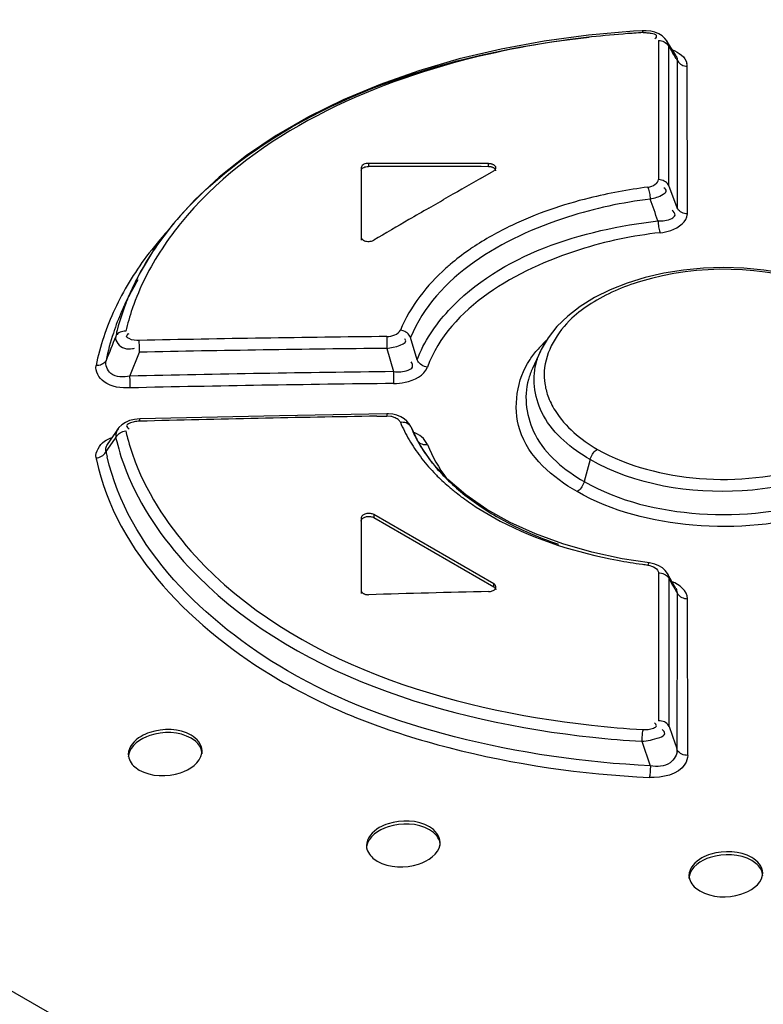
# Model space of a CAD drawing. Header units: inches. Extents: x 0 to 117, y 0 to 83.
# Tile 24 of 57: x 102.354 to 102.751, y 23.231 to 23.757. Entities that reach past the tile are written whole.
import ezdxf

# ---------------------------------------------------------------- set-up
doc = ezdxf.new("R2010")
doc.units = ezdxf.units.IN
doc.header["$LTSCALE"] = 6.4311023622
doc.header["$MEASUREMENT"] = 0
doc.layers.get('0').update_dxf_attribs({"linetype": 'CONTINUOUS'})

msp = doc.modelspace()

# ---------------------------------------------------------------- linework, layer by layer
at = {"color": 7, "linetype": 'CONTINUOUS'}
for p, q in [((100.9931259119, 24.021234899), (102.7650760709, 22.9982221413)), ((102.6812491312, 23.7505330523), (102.6572492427, 23.7484275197)), ((102.6858972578, 23.7508140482), (102.6812491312, 23.7505330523)), ((102.688130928, 23.7508191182), (102.685897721, 23.7508140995)), ((102.6947613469, 23.7491691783), (102.6927361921, 23.7499931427)), ((102.6947169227, 23.745609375), (102.6947150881, 23.7374258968)), ((102.696543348, 23.7480791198), (102.6947613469, 23.7491691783)), ((102.6980369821, 23.7467509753), (102.696543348, 23.7480791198)), ((102.6991880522, 23.7452328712), (102.6980369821, 23.7467509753)), ((102.7040519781, 23.7373894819), (102.6991477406, 23.7452983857)), ((102.6992135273, 23.7451905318), (102.6991477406, 23.7452983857)), ((102.6998088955, 23.7439578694), (102.699327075, 23.7451932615)), ((102.7001179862, 23.7423846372), (102.6998088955, 23.7439578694)), ((102.7001216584, 23.7373885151), (102.7001179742, 23.7423847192)), ((102.7001179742, 23.7423847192), (102.7021105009, 23.7391815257)), ((102.6947150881, 23.7374258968), (102.69471323, 23.7292259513)), ((102.7001240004, 23.7342027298), (102.7001216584, 23.7373885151)), ((102.7001359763, 23.7177903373), (102.7001240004, 23.7342027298)), ((102.7040117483, 23.7373696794), (102.7045680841, 23.7360252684)), ((102.7041066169, 23.735954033), (102.7046065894, 23.7351406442)), ((102.7045680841, 23.7360252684), (102.7046044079, 23.735155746)), ((102.7046044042, 23.7351556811), (102.7046023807, 23.7264663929)), ((102.69471323, 23.7292259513), (102.6947113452, 23.7210095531)), ((102.7100520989, 23.6530888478), (102.7099946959, 23.7319247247)), ((102.7046023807, 23.7264663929), (102.7045859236, 23.6562913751)), ((102.6947113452, 23.7210095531), (102.6946994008, 23.671366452)), ((102.7001712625, 23.6681664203), (102.7001359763, 23.7177903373)), ((102.5359523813, 23.6777838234), (102.5359526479, 23.6390396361)), ((102.5398893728, 23.6800568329), (102.5398893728, 23.6784495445)), ((102.6039187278, 23.6782796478), (102.6039187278, 23.6798869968)), ((102.5995883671, 23.6719783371), (102.6055681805, 23.6753814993)), ((102.6055681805, 23.6753814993), (102.6067026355, 23.6760259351)), ((102.7045859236, 23.6562913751), (102.7001697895, 23.668160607)), ((102.5782453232, 23.6597457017), (102.5798828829, 23.6606890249)), ((102.5721192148, 23.6562097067), (102.5782453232, 23.6597457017)), ((102.4174213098, 23.6208180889), (102.4136933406, 23.6133287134)), ((102.413624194, 23.6131785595), (102.4093813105, 23.6039805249)), ((102.5496616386, 23.5876293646), (102.5497104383, 23.5812983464)), ((102.5657737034, 23.5751503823), (102.5623280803, 23.5871700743)), ((102.4175020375, 23.584447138), (102.4174963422, 23.5855569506)), ((102.4175180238, 23.5830742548), (102.4175020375, 23.584447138)), ((102.4175425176, 23.5815728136), (102.4175180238, 23.5830742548)), ((102.4175915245, 23.579268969), (102.4175425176, 23.5815728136)), ((102.4124897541, 23.566504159), (102.4176099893, 23.5792619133)), ((102.5497104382, 23.5812983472), (102.5532099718, 23.5688903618)), ((102.631618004, 23.5797196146), (102.6274070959, 23.5705905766)), ((102.412543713, 23.5641580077), (102.4124895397, 23.5665041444)), ((102.5531945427, 23.5688860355), (102.5532477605, 23.5625583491)), ((102.4125811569, 23.5619790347), (102.412543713, 23.5641580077)), ((102.4922631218, 23.5453191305), (102.4177207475, 23.5436176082)), ((102.5496111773, 23.5463481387), (102.4922631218, 23.5453191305)), ((102.5442589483, 23.5451094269), (102.5495887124, 23.5451964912)), ((102.5496110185, 23.5463481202), (102.5495887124, 23.5451964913)), ((102.5517543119, 23.5449713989), (102.5495887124, 23.5451964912)), ((102.5550002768, 23.5456220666), (102.5528091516, 23.5461244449)), ((102.557068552, 23.5448179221), (102.5550002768, 23.5456220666)), ((102.5588730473, 23.5437592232), (102.557068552, 23.5448179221)), ((102.5623537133, 23.5395436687), (102.5615416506, 23.5410440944)), ((102.5616120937, 23.5406088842), (102.562034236, 23.5401011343)), ((102.5623536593, 23.5395434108), (102.5622170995, 23.5398523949)), ((102.5623537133, 23.5395436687), (102.5636439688, 23.5365706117)), ((102.562356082, 23.5395447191), (102.5648893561, 23.5342469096)), ((102.4047890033, 23.5364275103), (102.4003723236, 23.5299677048)), ((102.4060597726, 23.538269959), (102.4047890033, 23.5364275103)), ((102.4049562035, 23.5352876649), (102.4049321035, 23.5336821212)), ((102.5636439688, 23.5365706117), (102.5636521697, 23.53655285)), ((102.5675466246, 23.5292832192), (102.5636521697, 23.53655285)), ((102.3997360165, 23.5262717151), (102.4043556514, 23.5328876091)), ((102.5657626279, 23.5324259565), (102.5655676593, 23.5328845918)), ((102.5740778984, 23.5201006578), (102.5675466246, 23.5292832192)), ((102.582201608, 23.5113157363), (102.5740778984, 23.5201006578)), ((102.6581510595, 23.5220010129), (102.6550086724, 23.5102173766)), ((102.5918660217, 23.5030341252), (102.582201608, 23.5113157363)), ((102.6029741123, 23.4953601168), (102.5918660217, 23.5030341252)), ((102.5426745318, 23.4925738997), (102.5426745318, 23.4909653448)), ((102.6067042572, 23.4556071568), (102.5426745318, 23.4925738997)), ((102.5359537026, 23.4907438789), (102.5359539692, 23.4504959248)), ((102.5426745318, 23.4909653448), (102.6067042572, 23.4539986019)), ((102.6436083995, 23.4768877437), (102.628985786, 23.482215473)), ((102.6897725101, 23.4667703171), (102.6753294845, 23.468985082)), ((102.6948143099, 23.4653026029), (102.6927258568, 23.4661316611)), ((102.6946412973, 23.461452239), (102.6946386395, 23.4527450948)), ((102.6994138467, 23.4611969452), (102.6982686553, 23.4627451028)), ((102.7039661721, 23.453137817), (102.699521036, 23.4610130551)), ((102.6995869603, 23.460893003), (102.699521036, 23.4610130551)), ((102.7001541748, 23.4595845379), (102.6997804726, 23.4609338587)), ((102.6067042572, 23.4539986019), (102.6067042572, 23.4556071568)), ((102.7003070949, 23.457148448), (102.7003063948, 23.4583265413)), ((102.7003063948, 23.4583265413), (102.7022004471, 23.4549561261)), ((102.7003094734, 23.4531375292), (102.7003070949, 23.457148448)), ((102.5359539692, 23.4521051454), (102.5359887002, 23.4517920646)), ((102.6946386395, 23.4527450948), (102.6946359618, 23.444022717)), ((102.7003115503, 23.4496244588), (102.7003094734, 23.4531375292)), ((102.7045388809, 23.4508264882), (102.7045367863, 23.4416015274)), ((102.7003519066, 23.3794448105), (102.7003115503, 23.4496244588)), ((102.7101974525, 23.4461897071), (102.7101964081, 23.4476918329)), ((102.7102530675, 23.3640746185), (102.7101974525, 23.4461897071)), ((102.6946359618, 23.444022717), (102.6946332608, 23.435285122)), ((102.7045367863, 23.4416015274), (102.7045199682, 23.3671682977)), ((102.6946332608, 23.435285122), (102.6946164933, 23.3825408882)), ((102.4474100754, 23.371661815), (102.4452392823, 23.3731748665)), ((102.6856826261, 23.371594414), (102.6902287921, 23.358479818)), ((102.4151119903, 23.3578533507), (102.4174005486, 23.3562367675)), ((102.5745358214, 23.3228478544), (102.572364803, 23.3243598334)), ((102.5422371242, 23.309202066), (102.5445260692, 23.3075865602)), ((102.746681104, 23.306388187), (102.7445074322, 23.3078981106)), ((102.7143525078, 23.2933198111), (102.7166686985, 23.2916858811))]:
    msp.add_line(p, q, dxfattribs=at)
for points in [[(102.6858977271, 23.7508140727), (102.6859433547, 23.7508057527), (102.6860476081, 23.7507127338), (102.6861573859, 23.7505132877), (102.6862682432, 23.7502128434), (102.6863771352, 23.7498218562)], [(102.6927361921, 23.7499931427), (102.6905143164, 23.7505470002), (102.688130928, 23.7508191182)], [(102.6572492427, 23.7484275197), (102.6336673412, 23.745253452), (102.6106197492, 23.741028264), (102.5882359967, 23.7357664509), (102.5666556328, 23.7294871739), (102.5459935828, 23.7222229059), (102.5263568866, 23.7140119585), (102.5078577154, 23.7049014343), (102.490593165, 23.6949415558), (102.4746536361, 23.6841855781), (102.460121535, 23.6726989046), (102.4470691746, 23.6605457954), (102.4355656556, 23.6477947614)], [(102.6947169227, 23.7456093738), (102.6954745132, 23.745553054), (102.6962325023, 23.7454125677), (102.6969704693, 23.7451874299), (102.6976611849, 23.7448852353)], [(102.6976611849, 23.7448852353), (102.6982943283, 23.7445123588), (102.6988719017, 23.744065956), (102.69938041, 23.7435505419), (102.6997989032, 23.7429845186), (102.7001179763, 23.7423847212)], [(102.7046044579, 23.7351556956), (102.7049200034, 23.7345608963), (102.705332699, 23.733999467), (102.7058332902, 23.733487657), (102.7063991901, 23.7330448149)], [(102.7063991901, 23.7330448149), (102.7070191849, 23.7326731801), (102.7077033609, 23.7323667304), (102.7084455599, 23.7321336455), (102.7092165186, 23.7319856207), (102.7099947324, 23.7319247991)], [(102.5359523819, 23.6761765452), (102.5360225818, 23.6765773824), (102.5361891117, 23.6769467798), (102.5364519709, 23.6772847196), (102.5368171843, 23.6775986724), (102.537278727, 23.6778811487), (102.5378185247, 23.6781097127), (102.5384305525, 23.6782768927), (102.5391208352, 23.678390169), (102.5398893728, 23.6784495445)], [(102.5398893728, 23.6800568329), (102.5391954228, 23.6800165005), (102.5385558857, 23.6799205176), (102.5379707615, 23.6797688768), (102.5374270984, 23.6795580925), (102.5369378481, 23.6792916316), (102.5365418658, 23.6789799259), (102.536252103, 23.6786264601), (102.5360556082, 23.6782277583), (102.5359523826, 23.6777838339)], [(102.6067026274, 23.6792129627), (102.6064457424, 23.6793483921), (102.6061739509, 23.679469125), (102.6058872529, 23.679575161), (102.6055832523, 23.6796670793), (102.6052643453, 23.6797442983), (102.6049377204, 23.6798050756), (102.6046057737, 23.6798488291), (102.6042661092, 23.679876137), (102.6039187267, 23.6798869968)], [(102.6067026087, 23.6776056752), (102.6064493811, 23.6777397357), (102.6061768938, 23.677860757), (102.6058872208, 23.6779678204), (102.6055825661, 23.6780601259), (102.6052652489, 23.6781369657), (102.6049376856, 23.6781977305), (102.60460237, 23.6782419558), (102.6042618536, 23.6782693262), (102.6039187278, 23.678279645)], [(102.6078557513, 23.676006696), (102.607840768, 23.6762031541), (102.6077215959, 23.6765905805), (102.6074868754, 23.6769609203), (102.6071437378, 23.6773027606), (102.6067026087, 23.6776056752)], [(102.6078583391, 23.67761009), (102.6078522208, 23.6777519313), (102.6077504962, 23.6781311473), (102.6075225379, 23.6784972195), (102.6071732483, 23.6788578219), (102.6067026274, 23.6792129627)], [(102.6067026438, 23.6760259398), (102.6071438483, 23.6763331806), (102.6074784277, 23.6766578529), (102.6077063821, 23.6769999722), (102.6078326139, 23.6773672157), (102.6078583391, 23.67761009)], [(102.7001712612, 23.6681664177), (102.6998570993, 23.6687537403), (102.6994453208, 23.6693094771), (102.6989444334, 23.6698173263), (102.6983776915, 23.6702568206), (102.6977549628, 23.670626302), (102.6970614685, 23.6709328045), (102.6963013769, 23.6711663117), (102.6955062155, 23.6713121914), (102.6946994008, 23.671366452)], [(102.6889872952, 23.6673474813), (102.6891774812, 23.666855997), (102.6893640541, 23.6662748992), (102.6895415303, 23.6656193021), (102.6897023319, 23.6649191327), (102.6898452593, 23.6641876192), (102.6899736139, 23.6634137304), (102.6900849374, 23.6626072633), (102.6901736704, 23.6618022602), (102.6902379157, 23.6610215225)], [(102.7100520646, 23.6530888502), (102.7092646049, 23.6531411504), (102.7084832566, 23.6532820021), (102.7077302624, 23.6535094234), (102.7070359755, 23.6538116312), (102.7064067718, 23.6541802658), (102.7058321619, 23.6546214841), (102.7053238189, 23.6551330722), (102.7049052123, 23.65569526), (102.7045859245, 23.6562913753)], [(102.4355656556, 23.6477947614), (102.4256701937, 23.6345242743), (102.4174213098, 23.6208180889)], [(102.6943239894, 23.6493667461), (102.6943830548, 23.6485810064), (102.6944650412, 23.6477721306), (102.6945680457, 23.6469633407), (102.6946870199, 23.646189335), (102.6948193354, 23.645459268), (102.6949673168, 23.64476042), (102.6951296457, 23.6441054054), (102.6952995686, 23.643524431), (102.6954720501, 23.6430324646)], [(102.5359526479, 23.6406469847), (102.5359685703, 23.6404447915), (102.5360132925, 23.6402472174), (102.5360868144, 23.640054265), (102.5361901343, 23.6398645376), (102.536322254, 23.6396794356), (102.5364801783, 23.6395031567), (102.5366629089, 23.6393371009), (102.5368714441, 23.6391798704), (102.537105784, 23.6390314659)], [(102.537105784, 23.6390314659), (102.5376460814, 23.6387772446), (102.5382160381, 23.6385852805), (102.5388156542, 23.6384555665), (102.53945836, 23.6383853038), (102.5401307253, 23.6383772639), (102.54079246, 23.6384397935), (102.5414301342, 23.638575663), (102.5420571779, 23.6387820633), (102.5426735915, 23.6390589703)], [(102.7717859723, 23.6190024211), (102.7615085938, 23.6213506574), (102.7509357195, 23.6230333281), (102.7401980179, 23.6240475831), (102.729379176, 23.6243929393), (102.7185945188, 23.6240610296), (102.7079655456, 23.6230538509), (102.697576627, 23.6213887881), (102.6875275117, 23.619076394), (102.6779361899, 23.616126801), (102.6689133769, 23.6125569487), (102.660525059, 23.6083837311), (102.6528902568, 23.6036610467), (102.646167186, 23.5984741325), (102.6404484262, 23.5928938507), (102.6357528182, 23.586965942), (102.6321028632, 23.5807385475), (102.6316348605, 23.579755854)], [(102.4102376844, 23.590390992), (102.4094606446, 23.5903956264), (102.4086910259, 23.5903152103), (102.4079506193, 23.5901500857), (102.4072686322, 23.5899094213), (102.4066516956, 23.5896007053), (102.4060904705, 23.58921906), (102.4055959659, 23.5887661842), (102.405189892, 23.5882593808), (102.4048808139, 23.5877137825)], [(102.5623097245, 23.5871650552), (102.5619900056, 23.5878032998), (102.5615702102, 23.5884209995), (102.5610603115, 23.5889994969), (102.5604847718, 23.58951508), (102.5598556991, 23.5899639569), (102.5591621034, 23.5903539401), (102.5584106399, 23.5906754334), (102.5576328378, 23.5909122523), (102.5568516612, 23.591059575)], [(102.3997712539, 23.5748692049), (102.3994597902, 23.5743185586), (102.3990511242, 23.5738068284), (102.3985544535, 23.573349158), (102.3979923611, 23.5729627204), (102.3973761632, 23.5726489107), (102.3966957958, 23.5724025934), (102.3959573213, 23.5722312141), (102.3951899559, 23.5721439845), (102.3944151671, 23.5721414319)], [(102.571253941, 23.5713150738), (102.5704691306, 23.5714531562), (102.5696877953, 23.5716809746), (102.5689329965, 23.5719939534), (102.5682363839, 23.5723762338), (102.5676046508, 23.5728182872), (102.5670267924, 23.5733278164), (102.5665149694, 23.5739011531), (102.5660937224, 23.5745148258), (102.5657730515, 23.5751502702)], [(102.4125974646, 23.5602235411), (102.41259474, 23.5607321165), (102.4125811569, 23.5619790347)], [(102.5528091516, 23.5461244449), (102.5505318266, 23.5463404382), (102.5496109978, 23.5463480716)], [(102.4177207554, 23.5436175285), (102.4148457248, 23.5433359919), (102.4123479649, 23.5427128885), (102.4101066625, 23.5417624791), (102.4081915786, 23.5405233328), (102.4066251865, 23.5390063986), (102.4060912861, 23.5383117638)], [(102.4176854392, 23.5424234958), (102.4176866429, 23.5428638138), (102.4176913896, 23.543213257), (102.4176996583, 23.5434583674), (102.4177109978, 23.5435903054), (102.4177207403, 23.543617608)], [(102.5568379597, 23.5419172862), (102.5576282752, 23.5419971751), (102.558415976, 23.5419842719), (102.5591772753, 23.5418767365), (102.5598794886, 23.5416820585), (102.5605157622, 23.5414082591), (102.5610974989, 23.5410504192), (102.5616120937, 23.5406088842)], [(102.5615416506, 23.5410440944), (102.5603607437, 23.5424938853), (102.5588730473, 23.5437592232)], [(102.4049321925, 23.5336821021), (102.4052444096, 23.5342742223), (102.4056510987, 23.5348423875), (102.4061432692, 23.5353706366), (102.4066991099, 23.5358390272), (102.4073077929, 23.536244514)], [(102.4073077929, 23.536244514), (102.4079790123, 23.5365935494), (102.4087068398, 23.5368780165), (102.4094630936, 23.537084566), (102.4102270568, 23.5372093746)], [(102.5657634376, 23.5324264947), (102.566083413, 23.5318665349), (102.5665061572, 23.5313548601), (102.5670214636, 23.5309079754), (102.56760408, 23.5305435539), (102.568241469, 23.5302620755), (102.5689450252, 23.5300585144), (102.5697078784, 23.5299409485), (102.5704973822, 23.529917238), (102.5712897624, 23.5299858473)], [(102.3944366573, 23.52280044), (102.3951805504, 23.5229136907), (102.3959238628, 23.5231061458), (102.3966469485, 23.523376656), (102.3973236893, 23.5237161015), (102.3979441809, 23.5241177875), (102.3985103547, 23.5245844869), (102.3990093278, 23.5251110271), (102.3994210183, 23.5256788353), (102.3997363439, 23.5262716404)], [(102.6581510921, 23.5220010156), (102.6583686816, 23.5226986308), (102.658655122, 23.5234096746), (102.6590061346, 23.524115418), (102.659409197, 23.5247896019), (102.6598566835, 23.5254217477), (102.6603514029, 23.5260141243), (102.660886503, 23.5265535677), (102.6614419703, 23.5270179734), (102.662001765, 23.5273961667)], [(102.6550087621, 23.5102173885), (102.6547917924, 23.5095215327), (102.6545062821, 23.5088122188), (102.6541564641, 23.5081080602), (102.653754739, 23.5074351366), (102.653308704, 23.5068039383), (102.6528156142, 23.5062122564), (102.6522822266, 23.5056731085), (102.6517283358, 23.5052084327), (102.6511698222, 23.5048293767)], [(102.5426746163, 23.4925740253), (102.542274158, 23.4927722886), (102.541848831, 23.4929331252), (102.5413986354, 23.4930565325), (102.5409155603, 23.4931433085), (102.540407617, 23.4931926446), (102.5398988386, 23.4932021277), (102.5393887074, 23.4931699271), (102.5388777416, 23.4930978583), (102.5383915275, 23.492988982), (102.5379308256, 23.4928409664), (102.5374948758, 23.4926561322), (102.5371069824, 23.4924445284), (102.5367705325, 23.4922054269), (102.536482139, 23.4919395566), (102.5362549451, 23.4916591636), (102.5360933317, 23.4913683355), (102.5359929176, 23.4910629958), (102.5359537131, 23.4907435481)], [(102.628985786, 23.482215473), (102.6153932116, 23.4883934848), (102.6029741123, 23.4953601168)], [(102.5359537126, 23.4891351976), (102.5359923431, 23.4894531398), (102.5360920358, 23.4897573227), (102.5362527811, 23.4900473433), (102.5364791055, 23.4903273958), (102.5367664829, 23.4905932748), (102.5371013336, 23.4908323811), (102.5374861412, 23.4910437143), (102.5379184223, 23.4912282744), (102.5383771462, 23.491376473), (102.5388645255, 23.4914863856), (102.5393783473, 23.4915599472), (102.539890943, 23.4915933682), (102.5404009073, 23.4915845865), (102.540909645, 23.4915356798), (102.5413937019, 23.4914490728), (102.5418452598, 23.4913255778), (102.5422721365, 23.4911643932), (102.542674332, 23.4909655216)], [(102.6753294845, 23.468985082), (102.659109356, 23.4724633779), (102.6436083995, 23.4768877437)], [(102.6897710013, 23.4667704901), (102.6896607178, 23.4667577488), (102.6894863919, 23.4666471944), (102.6892991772, 23.4664227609), (102.6891071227, 23.4660911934), (102.6889159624, 23.465664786)], [(102.6927258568, 23.4661316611), (102.690499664, 23.4666593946), (102.6897704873, 23.4667661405)], [(102.6946412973, 23.461452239), (102.6954385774, 23.4614215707), (102.6962355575, 23.4613021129)], [(102.6982686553, 23.4627451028), (102.6967164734, 23.4641448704), (102.6948143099, 23.4653026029)], [(102.6962355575, 23.4613021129), (102.6970090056, 23.4610944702), (102.6977249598, 23.460809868), (102.6983776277, 23.4604557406), (102.6989809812, 23.4600225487), (102.6995207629, 23.4595099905), (102.6999670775, 23.4589386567), (102.7003063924, 23.4583265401)], [(102.6078573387, 23.4539622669), (102.6078230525, 23.4542678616), (102.6077220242, 23.4545709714), (102.6075591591, 23.4548578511), (102.607336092, 23.4551238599), (102.6070511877, 23.4553736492), (102.606704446, 23.4556072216)], [(102.5359887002, 23.4517920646), (102.5360146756, 23.4516904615), (102.5360882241, 23.4514913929), (102.5361915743, 23.4512964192), (102.5363237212, 23.4511069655), (102.5364816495, 23.4509273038), (102.5366643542, 23.4507588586), (102.5368728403, 23.4506002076), (102.5371071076, 23.4504513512)], [(102.5371071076, 23.4504513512), (102.5373638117, 23.4503167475), (102.5376354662, 23.4501981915), (102.5379220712, 23.4500956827), (102.5382260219, 23.4500086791), (102.5385449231, 23.4499377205), (102.5388715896, 23.4498844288), (102.5392036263, 23.4498493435), (102.5395434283, 23.4498319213), (102.5398909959, 23.44983216)], [(102.6039185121, 23.4515045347), (102.6044469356, 23.4515403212), (102.6049493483, 23.4516121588), (102.6054257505, 23.4517200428), (102.6058829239, 23.4518668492), (102.6063140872, 23.4520496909), (102.6066988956, 23.4522599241), (102.6070356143, 23.4524989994), (102.607325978, 23.4527654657), (102.6075548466, 23.4530463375), (102.6077189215, 23.4533428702), (102.6078215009, 23.4536538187), (102.6078573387, 23.4539622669)], [(102.6067046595, 23.4539984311), (102.6070501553, 23.4537660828), (102.6073342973, 23.4535173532), (102.6075570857, 23.4532522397), (102.6077201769, 23.4529659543), (102.6078219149, 23.4526632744), (102.6078573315, 23.4523538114)], [(102.7045390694, 23.4508266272), (102.7048635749, 23.4502364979), (102.7052931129, 23.4496770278), (102.7058194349, 23.4491661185), (102.7064215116, 23.4487236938)], [(102.7064215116, 23.4487236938), (102.7070856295, 23.4483557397), (102.7078139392, 23.448061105), (102.7085945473, 23.4478480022), (102.7093967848, 23.4477250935), (102.7101969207, 23.4476921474)], [(102.70035191, 23.3794448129), (102.7000256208, 23.3800317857), (102.6995946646, 23.3805863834), (102.6990683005, 23.3810910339), (102.698472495, 23.3815239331), (102.6978183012, 23.3818833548), (102.6970892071, 23.3821763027), (102.6962902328, 23.3823916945), (102.6954571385, 23.3825144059), (102.6946164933, 23.3825408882)], [(102.6863093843, 23.3778187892), (102.6862079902, 23.3773113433), (102.6861097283, 23.3767240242), (102.6860173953, 23.3760711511), (102.6859341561, 23.3753800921), (102.6858609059, 23.3746625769), (102.6857974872, 23.3739086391), (102.6857455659, 23.3731272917), (102.6857070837, 23.3723491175), (102.6856826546, 23.3715944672)], [(102.7102525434, 23.3640748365), (102.7094340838, 23.3640983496), (102.7086170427, 23.3642144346), (102.7078264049, 23.364421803), (102.7070965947, 23.3647085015), (102.7064349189, 23.3650654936), (102.7058293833, 23.3654993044), (102.7052932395, 23.3660078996), (102.7048531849, 23.3665701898), (102.7045200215, 23.3671681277)], [(102.6903298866, 23.3585011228), (102.6903153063, 23.3577403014), (102.6902879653, 23.3569570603), (102.6902483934, 23.3561722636), (102.6901988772, 23.3554167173), (102.6901403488, 23.3546994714), (102.690070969, 23.3540104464), (102.6899909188, 23.3533609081), (102.6899035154, 23.352777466), (102.6898111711, 23.3522736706)]]:
    msp.add_lwpolyline(points, dxfattribs=at)
for centre, radius, start, end in [((102.7180909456, 23.2102801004), 0.5404730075, 93.3639271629, 93.89202524), ((102.717401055, 23.2192231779), 0.5315033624, 94.2331076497, 96.3162001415), ((102.7179623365, 23.2121832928), 0.5385654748, 93.8921177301, 94.2373742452), ((101.8550770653, 23.213083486), 0.997118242, 31.6266281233, 31.8446878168), ((102.7030442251, 23.7318426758), 0.0069509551, 0.6763339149, 12.3910169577), ((105.1658055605, 19.1698059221), 5.1821836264, 119.682937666, 119.9340290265), ((99.8235471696, 22.6510564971), 3.039399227, 19.1749947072, 19.4078740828), ((105.1887425, 19.1300153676), 5.2281117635, 120.0324946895, 120.1682189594), ((102.5698634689, 23.5363055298), 0.1744259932, 138.4648586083, 144.8605095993), ((105.2035813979, 19.1045042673), 5.2576246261, 120.1683133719, 120.4047033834), ((102.5701847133, 23.5417463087), 0.1684150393, 140.8717407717, 145.0385758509), ((102.5694432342, 23.5191692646), 0.185188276, 137.5380453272, 143.0735888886), ((102.5539787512, 23.5475363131), 0.154972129, 144.8757632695, 151.78028917), ((102.5584361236, 23.5498871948), 0.1541217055, 145.0160966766, 151.7566419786), ((102.6761434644, 23.51468756), 0.1449619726, 123.8684151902, 124.8269284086), ((102.5544404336, 23.5304588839), 0.1664122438, 143.0775467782, 148.847466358), ((102.668695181, 23.5251173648), 0.1321467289, 124.7585542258, 130.1719685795), ((102.6605227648, 23.5350194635), 0.1193086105, 130.2406636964, 131.6772397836), ((102.5439581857, 23.5530588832), 0.1435312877, 151.8313444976, 155.171454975), ((102.5462760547, 23.5564373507), 0.1403096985, 151.7631646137, 158.935758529), ((102.5416765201, 23.5382077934), 0.1514803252, 148.8582304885, 154.9939979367), ((102.5458859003, 23.5407481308), 0.150440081, 149.1729275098, 153.6570242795), ((102.5386383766, 23.5555334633), 0.1376640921, 155.2324190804, 157.8284882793), ((102.5349402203, 23.5459783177), 0.1383062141, 155.2999477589, 160.3286011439), ((102.5300064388, 23.5588404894), 0.1284190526, 159.2000483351, 165.1852032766), ((102.5403734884, 23.5435382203), 0.1442620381, 153.6785714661, 155.25375424), ((102.5353648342, 23.5568810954), 0.1341240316, 157.8338773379, 159.230424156), ((102.5390347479, 23.5593595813), 0.1325020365, 158.9895209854, 161.0565006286), ((102.5308438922, 23.5432732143), 0.1395218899, 154.9987251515, 161.5463530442), ((102.5341005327, 23.5610041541), 0.127301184, 161.0356526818, 166.6531761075), ((102.5304278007, 23.54765721), 0.133492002, 160.3551757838, 161.1365723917), ((102.5212754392, 23.5464860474), 0.129428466, 161.5547005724, 168.5670745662), ((102.5247797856, 23.5494498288), 0.1275666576, 161.7178977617, 168.5061493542), ((104.0516789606, 22.9261674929), 1.774707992, 158.1138489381, 158.5591412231), ((102.5294330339, 23.5479976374), 0.1324405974, 161.1367982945, 161.7528594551), ((102.5239589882, 23.5604946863), 0.1221494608, 166.3827689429, 167.1244370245), ((102.5251085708, 23.5602146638), 0.1233326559, 165.2205708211, 166.3820721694), ((102.6958834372, 10.0471747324), 13.5412441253, 90.6187064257, 91.1779958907), ((102.6803502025, 23.5372750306), 0.0663498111, 133.3963050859, 138.8553325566), ((102.4114036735, 23.5949938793), 0.0140225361, 279.9277640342, 284.6329611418), ((102.6916984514, 10.0357477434), 13.5462947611, 90.6005673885, 91.1594493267), ((102.7111668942, 10.0798498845), 13.4899611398, 90.6709697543, 91.2686721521), ((102.666127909, 23.5671556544), 0.0324954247, 176.557144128, 188.1484703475), ((102.7069093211, 10.068505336), 13.4949278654, 90.6524191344, 91.2496668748), ((102.767527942, 10.0399328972), 13.5070219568, 90.9471335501, 91.4841717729), ((102.5494550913, 23.5339276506), 0.0112805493, 68.4256017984, 78.239469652), ((102.6323327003, 23.5737095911), 0.0819158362, 202.8368846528, 210.2219534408), ((102.5317732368, 23.5659612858), 0.124900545, 193.3087541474, 195.1382728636), ((102.6299881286, 23.5672351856), 0.0730874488, 204.8219537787, 207.7997633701), ((102.8311622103, 23.6633735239), 0.2959305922, 205.8706467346, 206.2628504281), ((102.2984910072, 23.6050013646), 0.1280926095, 325.737767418, 326.2118678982), ((102.5244057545, 23.5613354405), 0.1226322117, 193.0321644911, 194.045759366), ((102.5302444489, 23.5629249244), 0.1286821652, 194.1013843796, 201.4339779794), ((102.5366559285, 23.567352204), 0.1299770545, 195.1680451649, 201.0213827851), ((102.6386680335, 23.5774121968), 0.0892537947, 210.2286670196, 217.1528296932), ((102.6329837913, 23.568805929), 0.0764699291, 207.7940140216, 209.9411531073), ((102.6492516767, 23.5618809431), 0.0842339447, 202.2500242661, 216.4596717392), ((102.5212769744, 23.5508343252), 0.1239980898, 191.4252087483, 192.7647896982), ((102.5170937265, 23.5476208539), 0.1251431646, 191.4396994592, 191.8781777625), ((102.6454111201, 23.5825338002), 0.0977213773, 217.1584684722, 223.7076661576), ((102.6489581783, 23.5799141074), 0.0959529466, 217.1263491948, 223.6354352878), ((102.6502616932, 23.5870607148), 0.1043557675, 223.6641529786, 225.0760496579), ((102.6568697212, 23.5938211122), 0.1138088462, 225.1239742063, 229.7664594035), ((102.6596538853, 23.5901278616), 0.1107420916, 223.6413325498, 229.5814140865), ((102.6635429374, 23.6015540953), 0.1240226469, 229.7204077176, 231.0785721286), ((102.6700330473, 23.6097286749), 0.1344600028, 231.1153690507, 235.173163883), ((102.6708947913, 23.6032970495), 0.1280563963, 229.5726663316, 234.9790288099), ((102.6812217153, 23.6179950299), 0.1460195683, 234.9702665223, 239.9445207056), ((102.7275411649, 23.7617956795), 0.2986368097, 259.4458272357, 262.0148613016), ((102.7293578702, 23.7741652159), 0.3111387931, 261.999989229, 262.5315419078), ((102.6912443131, 23.4578682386), 0.0090736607, 2.8951872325, 10.9032889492), ((103.1401430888, 23.7007695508), 0.5022130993, 209.3051214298, 209.8453116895), ((102.7176600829, 23.9120464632), 0.5351467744, 263.6906440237, 266.6414975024), ((107.745172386, 25.0838397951), 5.3249542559, 198.6675268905, 198.80706328), ((102.7162619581, 23.9062828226), 0.5355621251, 263.9223904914, 266.7267661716), ((102.4432516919, 23.3664034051), 0.0077498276, 351.394458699, 359.9895478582), ((102.4194507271, 23.363032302), 0.00781482, 171.8149242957, 179.9816314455), ((102.4434165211, 23.364793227), 0.0075871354, 0.0274512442, 7.7877752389), ((102.5464977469, 23.314359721), 0.0077355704, 172.3007864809, 180.0359281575), ((102.570455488, 23.317611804), 0.0076715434, 351.3547888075, 359.9903299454), ((102.570609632, 23.3160022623), 0.0075195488, 0.027925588, 7.8440360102), ((102.7183760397, 23.2983782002), 0.0074716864, 171.9600617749, 179.9932679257), ((102.7428522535, 23.3012342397), 0.0074179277, 350.884571, 359.9628479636), ((102.742979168, 23.2996225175), 0.0072926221, 0.0154673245, 8.3731540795)]:
    msp.add_arc(centre, radius, start, end, dxfattribs=at)
for centre, major_axis, start_param, end_param in [((102.5359523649, 19.1659884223), (7.818540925, 2.81904e-05), 7.8452864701, 7.8534760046), ((102.5359523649, 19.1659884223), (7.81575704, 2.81804e-05), 1.5620980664, 1.5702905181), ((102.9252202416, 18.9412495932), (7.818540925, 2.81904e-05), 1.6119005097, 1.6200982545)]:
    msp.add_ellipse(centre, major_axis=major_axis, ratio=0.577354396, start_param=start_param, end_param=end_param, dxfattribs=at)
for points, knots in [([(102.4808908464, 24.0826966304), (102.4217313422, 24.0547204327), (102.1793650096, 23.9335828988), (101.9472719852, 23.7922619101), (101.7775486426, 23.6764691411)], [0, 0, 0, 0, 0.2415673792, 1, 1, 1, 1]), ([(102.6863771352, 23.749821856), (102.6870854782, 23.7498619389), (102.688563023, 23.7498251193), (102.6900294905, 23.7496427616), (102.690778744, 23.7494911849)], [0, 0, 0, 0, 0.4813571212, 1, 1, 1, 1]), ([(102.4392970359, 23.6519637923), (102.4508902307, 23.6650825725), (102.5127746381, 23.7178097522), (102.5950491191, 23.7405911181), (102.6576562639, 23.7474392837)], [0, 0, 0, 0, 0.2175144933, 1, 1, 1, 1]), ([(102.6589275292, 23.7475002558), (102.6359187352, 23.7449516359), (102.5565169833, 23.7309677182), (102.4761898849, 23.693123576), (102.4395392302, 23.6480260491)], [0, 0, 0, 0, 0.2848751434, 1, 1, 1, 1]), ([(102.690778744, 23.7494911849), (102.6917146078, 23.7493018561), (102.6941719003, 23.7491368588), (102.6932180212, 23.7469257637), (102.6926692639, 23.7465487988)], [0, 0, 0, 0, 0.5891846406, 1, 1, 1, 1]), ([(102.6889872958, 23.667347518), (102.6903827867, 23.6675475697), (102.6926572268, 23.6683195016), (102.6946728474, 23.6703465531), (102.6946994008, 23.671366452)], [0, 0, 0, 0, 0.5801465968, 1, 1, 1, 1]), ([(102.6902379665, 23.6610215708), (102.6926270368, 23.6615830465), (102.6953776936, 23.6622763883), (102.6995065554, 23.6650235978), (102.6981679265, 23.6666330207), (102.6975414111, 23.6669924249)], [0, 0, 0, 0, 0.6202142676, 0.8174650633, 1, 1, 1, 1]), ([(102.6902379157, 23.6610215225), (102.6752946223, 23.6590978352), (102.6270502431, 23.6491503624), (102.5756202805, 23.6197336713), (102.5623097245, 23.5871650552)], [0, 0, 0, 0, 0.2998317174, 1, 1, 1, 1]), ([(102.6943238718, 23.649366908), (102.696836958, 23.6493823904), (102.7001176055, 23.6492889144), (102.7043593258, 23.65247943), (102.7027268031, 23.6544695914), (102.7019494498, 23.6551500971)], [0, 0, 0, 0, 0.5745295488, 0.7638143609, 1, 1, 1, 1]), ([(102.6954720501, 23.6430324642), (102.6974381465, 23.6432587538), (102.7031991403, 23.6442397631), (102.7100541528, 23.6489445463), (102.7100520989, 23.6530888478)], [0, 0, 0, 0, 0.3232000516, 1, 1, 1, 1]), ([(102.5657730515, 23.5751502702), (102.5694084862, 23.5848922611), (102.5990849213, 23.6281052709), (102.6540608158, 23.6447202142), (102.6943239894, 23.6493667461)], [0, 0, 0, 0, 0.2041722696, 1, 1, 1, 1]), ([(102.6954720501, 23.6430324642), (102.6808954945, 23.641357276), (102.6340953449, 23.6318349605), (102.5832300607, 23.6033126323), (102.5712539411, 23.5713150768)], [0, 0, 0, 0, 0.3004329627, 1, 1, 1, 1]), ([(102.7810462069, 23.6147511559), (102.7509257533, 23.6255748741), (102.705505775, 23.6266956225), (102.6668362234, 23.6104037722), (102.6587376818, 23.6052318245)], [0, 0, 0, 0, 0.7690961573, 1, 1, 1, 1]), ([(102.6587376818, 23.6052318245), (102.6551011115, 23.6029094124), (102.6431767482, 23.5940852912), (102.6343249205, 23.5797133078), (102.6336911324, 23.5691071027)], [0, 0, 0, 0, 0.2888141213, 1, 1, 1, 1]), ([(102.4048805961, 23.5877138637), (102.4044145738, 23.5851266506), (102.4082619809, 23.5806589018), (102.4124060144, 23.5809352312), (102.413821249, 23.5811813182)], [0, 0, 0, 0, 0.6466524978, 1, 1, 1, 1]), ([(102.4174963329, 23.5855569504), (102.4156386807, 23.5855181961), (102.4134019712, 23.585519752), (102.410014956, 23.5876915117), (102.4114509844, 23.5889463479), (102.4120490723, 23.5893026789)], [0, 0, 0, 0, 0.5923011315, 0.7780722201, 1, 1, 1, 1]), ([(102.6260613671, 23.5753217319), (102.6267137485, 23.5762882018), (102.6280991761, 23.5782032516), (102.6295996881, 23.5800292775), (102.6303854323, 23.5809307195)], [0, 0, 0, 0, 0.4936966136, 1, 1, 1, 1]), ([(102.6292769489, 23.5731800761), (102.6295650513, 23.5742910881), (102.6302506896, 23.5765092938), (102.631130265, 23.5786576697), (102.6316191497, 23.5797211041)], [0, 0, 0, 0, 0.4951106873, 1, 1, 1, 1]), ([(102.6620017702, 23.5273961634), (102.6785232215, 23.5182682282), (102.7177799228, 23.5080926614), (102.7729783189, 23.5144582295), (102.8197293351, 23.5350551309), (102.8295894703, 23.5673043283), (102.8256045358, 23.5783662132)], [0, 0, 0, 0, 0.2813744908, 0.581150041, 0.8247269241, 1, 1, 1, 1]), ([(102.4125974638, 23.5602234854), (102.4078269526, 23.5601183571), (102.3992156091, 23.560563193), (102.3937820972, 23.5689968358), (102.3944151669, 23.5721414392)], [0, 0, 0, 0, 0.5980011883, 1, 1, 1, 1]), ([(102.4124894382, 23.5665041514), (102.4091318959, 23.5659138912), (102.4021139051, 23.5655388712), (102.3991832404, 23.5724742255), (102.3997713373, 23.5748691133)], [0, 0, 0, 0, 0.5802537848, 1, 1, 1, 1]), ([(102.5531945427, 23.568886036), (102.5558146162, 23.5687092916), (102.5592114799, 23.5686336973), (102.5640359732, 23.5710070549), (102.5631645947, 23.5733744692), (102.5625683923, 23.5741434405)], [0, 0, 0, 0, 0.5789476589, 0.7854823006, 1, 1, 1, 1]), ([(102.5532477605, 23.5625583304), (102.5553122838, 23.5625818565), (102.5619459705, 23.5632039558), (102.5695868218, 23.5668337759), (102.5712539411, 23.5713150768)], [0, 0, 0, 0, 0.3015854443, 1, 1, 1, 1]), ([(102.6511698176, 23.5048293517), (102.6381886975, 23.5123250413), (102.6141207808, 23.5325047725), (102.6189901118, 23.5648460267), (102.6260613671, 23.5753217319)], [0, 0, 0, 0, 0.5425439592, 1, 1, 1, 1]), ([(102.6581510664, 23.5220010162), (102.6482594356, 23.5277108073), (102.630978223, 23.5413568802), (102.6269394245, 23.564165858), (102.6292769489, 23.5731800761)], [0, 0, 0, 0, 0.5508577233, 1, 1, 1, 1]), ([(102.627394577, 23.5705893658), (102.6269494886, 23.5696213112), (102.6261365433, 23.5676692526), (102.6254752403, 23.5656604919), (102.6251879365, 23.5646537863)], [0, 0, 0, 0, 0.5043963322, 1, 1, 1, 1]), ([(102.6550088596, 23.5102174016), (102.673453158, 23.4996303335), (102.7177147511, 23.489127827), (102.7723306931, 23.4950831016), (102.8099285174, 23.5119414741), (102.8295314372, 23.5285492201), (102.8392761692, 23.549343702), (102.8367557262, 23.5636346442), (102.8339906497, 23.5696781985)], [0, 0, 0, 0, 0.280941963, 0.5791775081, 0.7102637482, 0.8204265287, 0.9122032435, 1, 1, 1, 1]), ([(102.6251879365, 23.5646537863), (102.6224790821, 23.5551620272), (102.6262576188, 23.5308421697), (102.6445617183, 23.5162840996), (102.6550087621, 23.5102173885)], [0, 0, 0, 0, 0.4496603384, 1, 1, 1, 1]), ([(102.6339605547, 23.5625497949), (102.6341179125, 23.5614516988), (102.6345489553, 23.5592532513), (102.6351936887, 23.5571081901), (102.6355677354, 23.5560453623)], [0, 0, 0, 0, 0.4961061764, 1, 1, 1, 1]), ([(102.8415372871, 23.5611597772), (102.8451794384, 23.5481441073), (102.8360690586, 23.5228749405), (102.8092849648, 23.5041079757), (102.7700929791, 23.4878633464), (102.7144475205, 23.4830985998), (102.6697662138, 23.4940949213), (102.6511698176, 23.5048293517)], [0, 0, 0, 0, 0.1754481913, 0.2894198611, 0.4230015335, 0.7212674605, 1, 1, 1, 1]), ([(102.8329995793, 23.5621968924), (102.8322769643, 23.5499265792), (102.8158595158, 23.5272692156), (102.7802181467, 23.5109347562), (102.7265659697, 23.5012063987), (102.6820887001, 23.5081835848), (102.6581510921, 23.5220010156)], [0, 0, 0, 0, 0.1845811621, 0.3697521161, 0.5849438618, 1, 1, 1, 1]), ([(102.6355677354, 23.5560453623), (102.636545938, 23.5532658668), (102.6424434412, 23.5413736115), (102.6532320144, 23.5326202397), (102.6620017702, 23.5273961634)], [0, 0, 0, 0, 0.2240009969, 1, 1, 1, 1]), ([(102.4121319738, 23.541249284), (102.4115584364, 23.5409810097), (102.4099635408, 23.5400002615), (102.4114203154, 23.5386904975), (102.4120186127, 23.5383475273)], [0, 0, 0, 0, 0.4786630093, 1, 1, 1, 1]), ([(102.4176854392, 23.5424234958), (102.4167314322, 23.5423991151), (102.4148432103, 23.5421457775), (102.4129883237, 23.5416498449), (102.4121319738, 23.541249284)], [0, 0, 0, 0, 0.5023468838, 1, 1, 1, 1]), ([(102.5568379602, 23.5419173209), (102.5565833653, 23.5424740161), (102.55555408, 23.5434968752), (102.5543205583, 23.5441331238), (102.5536030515, 23.5444178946)], [0, 0, 0, 0, 0.4422723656, 1, 1, 1, 1]), ([(102.4061897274, 23.5381960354), (102.4058765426, 23.5377524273), (102.4053471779, 23.5368244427), (102.4050385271, 23.5357978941), (102.4049562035, 23.5352876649)], [0, 0, 0, 0, 0.5123574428, 1, 1, 1, 1]), ([(102.3944366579, 23.5228003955), (102.3939491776, 23.5260882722), (102.3971796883, 23.5313009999), (102.4015560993, 23.5332530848), (102.4029759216, 23.5337975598)], [0, 0, 0, 0, 0.68610724, 1, 1, 1, 1]), ([(102.3997360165, 23.5262717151), (102.3995428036, 23.5268302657), (102.399509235, 23.5281824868), (102.4000674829, 23.5293764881), (102.4004489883, 23.5299544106)], [0, 0, 0, 0, 0.4604739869, 1, 1, 1, 1]), ([(102.394630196, 23.5218624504), (102.4050783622, 23.4721879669), (102.4735021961, 23.4048168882), (102.5848440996, 23.3640083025), (102.6537782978, 23.3539170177), (102.6898111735, 23.3522736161)], [0, 0, 0, 0, 0.4247847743, 0.6981538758, 1, 1, 1, 1]), ([(102.6903298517, 23.3585010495), (102.655120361, 23.3601249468), (102.5877518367, 23.3699515), (102.4785570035, 23.4094917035), (102.4113414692, 23.4748857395), (102.4003434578, 23.5234370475)], [0, 0, 0, 0, 0.3013000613, 0.57445549, 1, 1, 1, 1]), ([(102.4153292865, 23.5207273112), (102.4224774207, 23.5020987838), (102.4781390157, 23.4199405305), (102.5827472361, 23.3885667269), (102.6588492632, 23.3801410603)], [0, 0, 0, 0, 0.2067230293, 1, 1, 1, 1]), ([(102.4104620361, 23.5159007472), (102.4178806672, 23.4969560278), (102.4754511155, 23.4137668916), (102.5819329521, 23.3820045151), (102.6595590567, 23.3737308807)], [0, 0, 0, 0, 0.2067393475, 1, 1, 1, 1]), ([(102.5932431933, 23.4993529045), (102.5986389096, 23.4955934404), (102.6232404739, 23.480843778), (102.6511758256, 23.47225398), (102.6728413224, 23.4682111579)], [0, 0, 0, 0, 0.229813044, 1, 1, 1, 1]), ([(102.6889159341, 23.4656659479), (102.6903187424, 23.4654578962), (102.6926489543, 23.4646177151), (102.6945969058, 23.4625085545), (102.6946412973, 23.461452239)], [0, 0, 0, 0, 0.5728982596, 1, 1, 1, 1]), ([(102.7045388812, 23.4508265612), (102.7045588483, 23.4511958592), (102.7045080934, 23.4519847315), (102.7043019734, 23.4527476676), (102.704152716, 23.4531340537)], [0, 0, 0, 0, 0.4717013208, 1, 1, 1, 1]), ([(102.6856826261, 23.371594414), (102.6889671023, 23.3718112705), (102.6925100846, 23.3725455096), (102.6989796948, 23.3750525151), (102.6973446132, 23.3773594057), (102.6965810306, 23.3777874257)], [0, 0, 0, 0, 0.6262062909, 0.8334691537, 1, 1, 1, 1]), ([(102.6863093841, 23.3778187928), (102.6882173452, 23.377711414), (102.6904935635, 23.3778306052), (102.6941544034, 23.3796124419), (102.6930500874, 23.381092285), (102.6925262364, 23.3814708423)], [0, 0, 0, 0, 0.5972763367, 0.7979938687, 1, 1, 1, 1]), ([(102.4231376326, 23.3763035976), (102.4215047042, 23.3757673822), (102.4164117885, 23.3736914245), (102.4116357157, 23.3685577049), (102.4116380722, 23.3646482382)], [0, 0, 0, 0, 0.3053765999, 1, 1, 1, 1]), ([(102.4509336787, 23.3658213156), (102.4507851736, 23.3669069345), (102.449939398, 23.3691424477), (102.4483417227, 23.3708777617), (102.4474100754, 23.371661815)], [0, 0, 0, 0, 0.4736458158, 1, 1, 1, 1]), ([(102.7045199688, 23.3671680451), (102.7047265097, 23.3645082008), (102.7008886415, 23.3579617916), (102.6938058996, 23.3578431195), (102.6903298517, 23.3585010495)], [0, 0, 0, 0, 0.4299091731, 1, 1, 1, 1]), ([(102.7102530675, 23.3640746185), (102.710185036, 23.3624449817), (102.7073821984, 23.3539950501), (102.6965655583, 23.3520284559), (102.6898111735, 23.3522736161)], [0, 0, 0, 0, 0.194407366, 1, 1, 1, 1]), ([(102.5502591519, 23.3275404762), (102.5486275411, 23.3270114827), (102.54354765, 23.3249663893), (102.5387612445, 23.3198649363), (102.5387636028, 23.3159738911)], [0, 0, 0, 0, 0.305947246, 1, 1, 1, 1]), ([(102.5780588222, 23.3170285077), (102.5779098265, 23.3181099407), (102.5770619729, 23.3203379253), (102.5754663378, 23.322065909), (102.5745358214, 23.3228478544)], [0, 0, 0, 0, 0.4731711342, 1, 1, 1, 1]), ([(102.7225134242, 23.3112946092), (102.7208710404, 23.31079388), (102.7157915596, 23.3088628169), (102.7109067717, 23.3038485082), (102.7109059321, 23.2999926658)], [0, 0, 0, 0, 0.3081036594, 1, 1, 1, 1]), ([(102.7501940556, 23.3006844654), (102.7500381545, 23.3017441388), (102.7491801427, 23.3039275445), (102.7476014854, 23.3056183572), (102.746681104, 23.306388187)], [0, 0, 0, 0, 0.4716395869, 1, 1, 1, 1]), ([(102.8477677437, 23.224896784), (102.8174908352, 23.2352678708), (102.7711908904, 23.2340397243), (102.7334857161, 23.2150696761), (102.7254970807, 23.209231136)], [0, 0, 0, 0, 0.7638402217, 1, 1, 1, 1])]:
    msp.add_open_spline(points, degree=3, knots=knots, dxfattribs=at)
for points in [[(102.7020429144, 23.7406590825), (102.7053643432, 23.739365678), (102.7090684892, 23.7368155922), (102.7098332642, 23.733334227)], [(102.6889872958, 23.667347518), (102.6784642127, 23.6659704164), (102.6679915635, 23.6640561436), (102.6576882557, 23.6615118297)], [(102.6576882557, 23.6615118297), (102.6434904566, 23.6580058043), (102.6295040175, 23.6532366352), (102.6163097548, 23.6469294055)], [(102.6163097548, 23.6469294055), (102.6090667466, 23.6434670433), (102.6020236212, 23.6395265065), (102.5953579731, 23.6350523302)], [(102.5811904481, 23.6241313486), (102.5709680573, 23.6150292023), (102.5621595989, 23.6036759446), (102.5568516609, 23.5910596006)], [(102.5496616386, 23.5876293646), (102.5523162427, 23.5876965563), (102.55577363, 23.5886328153), (102.5568516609, 23.5910596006)], [(102.5497104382, 23.5812983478), (102.5532983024, 23.5816744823), (102.5617400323, 23.5836758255), (102.559293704, 23.5863271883)], [(102.5712897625, 23.5299858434), (102.5699633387, 23.5330601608), (102.5668697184, 23.5354044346), (102.5637518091, 23.5366248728)], [(102.5667196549, 23.5306390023), (102.5684444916, 23.527643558), (102.5703716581, 23.5247580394), (102.5724542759, 23.5219993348)], [(102.6080895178, 23.4916091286), (102.6185635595, 23.4855361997), (102.629772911, 23.4806543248), (102.64123504, 23.4767548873)], [(102.7101964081, 23.4476918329), (102.7099530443, 23.4517591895), (102.705798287, 23.4553350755), (102.7019716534, 23.4567348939)], [(102.4452392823, 23.3731748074), (102.438841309, 23.3768685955), (102.4301460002, 23.3769960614), (102.4231279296, 23.3746885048)], [(102.4452406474, 23.3747855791), (102.43884499, 23.3784780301), (102.4301540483, 23.3786076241), (102.4231376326, 23.3763035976)], [(102.4231279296, 23.3746885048), (102.4182079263, 23.3730707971), (102.4124504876, 23.3692716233), (102.4117155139, 23.3641449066)], [(102.4510015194, 23.3664019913), (102.4510006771, 23.3697927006), (102.4481771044, 23.3730902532), (102.4452406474, 23.3747855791)], [(102.4116380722, 23.3646482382), (102.4116396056, 23.3621044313), (102.4131875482, 23.3595169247), (102.4151119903, 23.3578533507)], [(102.4394244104, 23.3547446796), (102.4443552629, 23.3563581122), (102.4501406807, 23.3601136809), (102.4509142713, 23.3652437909)], [(102.4174005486, 23.3562367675), (102.4237728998, 23.352557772), (102.4324311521, 23.3524564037), (102.4394244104, 23.3547446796)], [(102.5723661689, 23.3259699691), (102.565968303, 23.3296636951), (102.5572866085, 23.3298188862), (102.5502591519, 23.3275404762)], [(102.550258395, 23.3259286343), (102.545331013, 23.3243304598), (102.5395239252, 23.3205297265), (102.5388319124, 23.3153960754)], [(102.572364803, 23.3243597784), (102.5659671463, 23.3280533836), (102.5572853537, 23.3282077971), (102.550258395, 23.3259286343)], [(102.5781270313, 23.3176105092), (102.5781261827, 23.3209945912), (102.5752968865, 23.3242779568), (102.5723661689, 23.3259699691)], [(102.5387636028, 23.3159738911), (102.5387651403, 23.3134369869), (102.5403166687, 23.3108596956), (102.5422371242, 23.309202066)], [(102.5665544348, 23.3060424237), (102.5714725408, 23.3076313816), (102.5772656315, 23.311348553), (102.5780398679, 23.316458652)], [(102.7445087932, 23.3095066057), (102.7381382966, 23.3131845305), (102.7295496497, 23.3134398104), (102.7225134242, 23.3112946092)], [(102.7223095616, 23.3096218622), (102.7174602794, 23.308102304), (102.7116866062, 23.3044553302), (102.7109777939, 23.2994232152)], [(102.7445074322, 23.3078980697), (102.7380801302, 23.3116087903), (102.729391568, 23.311841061), (102.7223095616, 23.3096218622)], [(102.7502701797, 23.3012294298), (102.7502709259, 23.3045910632), (102.7474200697, 23.3078258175), (102.7445087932, 23.3095066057)], [(102.5445260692, 23.3075865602), (102.5509007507, 23.3039062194), (102.5595501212, 23.303779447), (102.5665544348, 23.3060424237)], [(102.7109059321, 23.2999926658), (102.710905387, 23.2974892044), (102.7124571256, 23.2949553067), (102.7143525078, 23.2933198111)], [(102.7386596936, 23.2899480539), (102.7435434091, 23.2914466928), (102.7493699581, 23.2950146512), (102.7501765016, 23.3000590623)], [(102.7166686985, 23.2916858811), (102.7230367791, 23.2880093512), (102.7316300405, 23.2877909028), (102.7386596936, 23.2899480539)]]:
    msp.add_open_spline(points, degree=3, dxfattribs=at)

doc.saveas('drawing.dxf')
